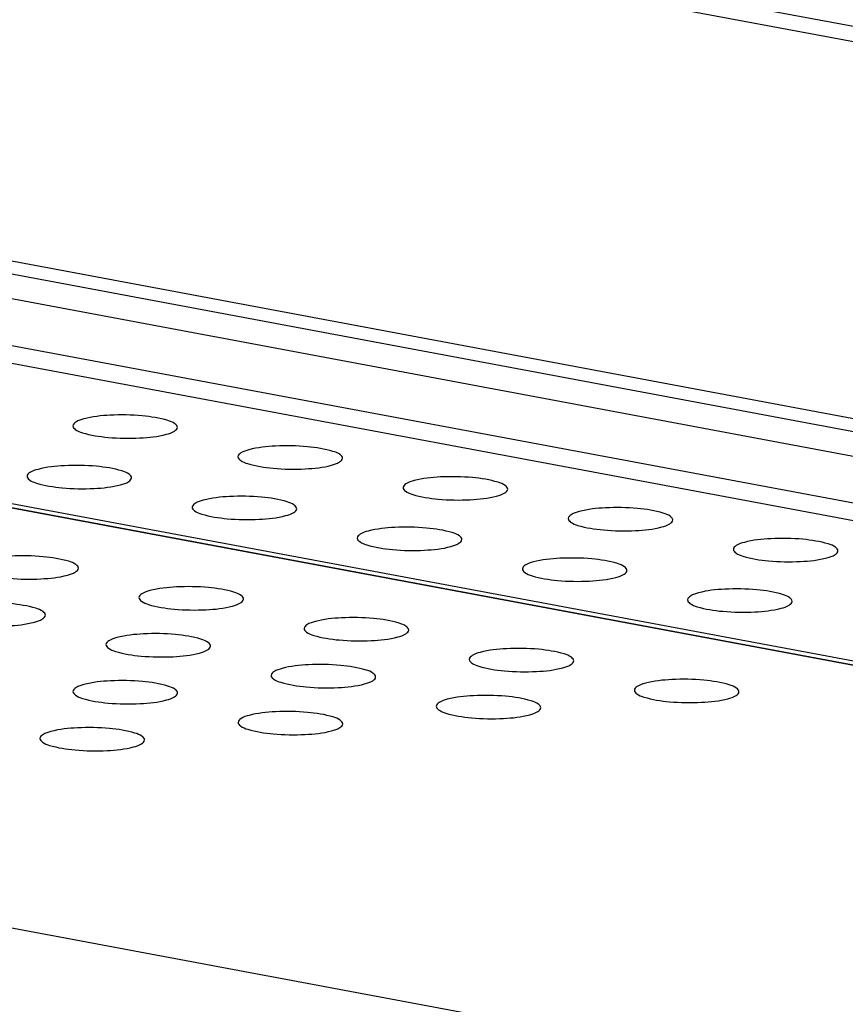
# Model space of a CAD drawing. Header units: millimetres. Extents: x 19192 to 20904, y 1507 to 2734.
# Tile 18 of 80: x 19525 to 19545, y 1694 to 1718. Entities that reach past the tile are written whole.
import ezdxf

# ---------------------------------------------------------------- set-up
doc = ezdxf.new("R2010")
doc.units = ezdxf.units.MM
doc.layers.add('02___PRT_ALL_AXES', color=7, linetype='Continuous')

msp = doc.modelspace()

# ---------------------------------------------------------------- linework, layer by layer
at = {"color": 7, "linetype": 'Continuous'}
for p, q in [((19197.118, 1782.717), (19609.942, 1705.514)), ((19608.723, 1705.369), (19195.899, 1782.572)), ((19195.237, 1773.695), (19608.061, 1696.492)), ((20024.58, 1618.28), (19194.439, 1773.526)), ((20024.249, 1617.752), (19194.108, 1772.998)), ((20025.196, 1616.457), (19192.996, 1772.088)), ((19193.209, 1771.633), (20025.409, 1616.002)), ((20066.845, 1604.783), (19284.294, 1751.135)), ((20066.848, 1604.79), (19284.328, 1751.136)), ((19284.539, 1751.202), (20066.879, 1604.889)), ((20063.704, 1595.328), (19262.454, 1745.177))]:
    msp.add_line(p, q, dxfattribs=at)
at = {"layer": '02___PRT_ALL_AXES', "color": 7, "linetype": 'Continuous'}
for points, knots in [([(19526.632, 1708.268), (19526.565, 1708.25), (19526.468, 1708.223), (19526.37, 1708.14), (19526.369, 1708.103)], [0, 0, 0, 0, 0.6489, 1, 1, 1, 1]), ([(19528.869, 1708.065), (19528.87, 1708.1), (19528.788, 1708.181), (19528.508, 1708.279), (19527.979, 1708.362), (19527.307, 1708.371), (19526.837, 1708.324), (19526.632, 1708.268)], [0, 0, 0, 0, 0.04474, 0.126624, 0.39482, 0.724745, 1, 1, 1, 1]), ([(19526.369, 1708.103), (19526.369, 1708.068), (19526.45, 1707.986), (19526.73, 1707.888), (19527.26, 1707.805), (19527.931, 1707.797), (19528.401, 1707.843), (19528.606, 1707.899)], [0, 0, 0, 0, 0.04474, 0.126624, 0.39482, 0.724745, 1, 1, 1, 1]), ([(19528.606, 1707.899), (19528.673, 1707.918), (19528.77, 1707.945), (19528.868, 1708.028), (19528.869, 1708.065)], [0, 0, 0, 0, 0.6489, 1, 1, 1, 1]), ([(19532.816, 1707.327), (19532.817, 1707.362), (19532.735, 1707.443), (19532.455, 1707.541), (19531.925, 1707.624), (19531.254, 1707.633), (19530.784, 1707.586), (19530.579, 1707.53)], [0, 0, 0, 0, 0.04474, 0.126624, 0.39482, 0.724745, 1, 1, 1, 1]), ([(19530.316, 1707.364), (19530.315, 1707.33), (19530.397, 1707.248), (19530.677, 1707.15), (19531.206, 1707.067), (19531.878, 1707.059), (19532.348, 1707.105), (19532.553, 1707.161)], [0, 0, 0, 0, 0.04474, 0.126624, 0.39482, 0.724745, 1, 1, 1, 1]), ([(19530.579, 1707.53), (19530.512, 1707.512), (19530.415, 1707.485), (19530.317, 1707.402), (19530.316, 1707.364)], [0, 0, 0, 0, 0.6489, 1, 1, 1, 1]), ([(19532.553, 1707.161), (19532.62, 1707.179), (19532.717, 1707.207), (19532.815, 1707.289), (19532.816, 1707.327)], [0, 0, 0, 0, 0.6489, 1, 1, 1, 1]), ([(19527.773, 1706.859), (19527.774, 1706.893), (19527.693, 1706.975), (19527.412, 1707.073), (19526.883, 1707.156), (19526.212, 1707.164), (19525.742, 1707.118), (19525.537, 1707.062)], [0, 0, 0, 0, 0.04474, 0.126624, 0.39482, 0.724745, 1, 1, 1, 1]), ([(19525.274, 1706.896), (19525.273, 1706.862), (19525.354, 1706.78), (19525.635, 1706.682), (19526.164, 1706.599), (19526.835, 1706.591), (19527.305, 1706.637), (19527.51, 1706.693)], [0, 0, 0, 0, 0.04474, 0.126624, 0.39482, 0.724745, 1, 1, 1, 1]), ([(19525.537, 1707.062), (19525.47, 1707.044), (19525.372, 1707.016), (19525.274, 1706.934), (19525.274, 1706.896)], [0, 0, 0, 0, 0.6489, 1, 1, 1, 1]), ([(19527.51, 1706.693), (19527.577, 1706.711), (19527.675, 1706.739), (19527.773, 1706.821), (19527.773, 1706.859)], [0, 0, 0, 0, 0.6489, 1, 1, 1, 1]), ([(19536.762, 1706.589), (19536.763, 1706.623), (19536.682, 1706.705), (19536.401, 1706.803), (19535.872, 1706.886), (19535.201, 1706.894), (19534.731, 1706.848), (19534.526, 1706.792)], [0, 0, 0, 0, 0.04474, 0.126624, 0.39482, 0.724745, 1, 1, 1, 1]), ([(19534.263, 1706.626), (19534.262, 1706.592), (19534.343, 1706.51), (19534.624, 1706.412), (19535.153, 1706.329), (19535.824, 1706.321), (19536.294, 1706.367), (19536.499, 1706.423)], [0, 0, 0, 0, 0.04474, 0.126624, 0.39482, 0.724745, 1, 1, 1, 1]), ([(19534.526, 1706.792), (19534.459, 1706.774), (19534.361, 1706.746), (19534.263, 1706.664), (19534.263, 1706.626)], [0, 0, 0, 0, 0.6489, 1, 1, 1, 1]), ([(19531.72, 1706.121), (19531.721, 1706.155), (19531.64, 1706.237), (19531.359, 1706.335), (19530.83, 1706.418), (19530.158, 1706.426), (19529.689, 1706.38), (19529.484, 1706.324)], [0, 0, 0, 0, 0.04474, 0.126624, 0.39482, 0.724745, 1, 1, 1, 1]), ([(19536.499, 1706.423), (19536.566, 1706.441), (19536.664, 1706.469), (19536.762, 1706.551), (19536.762, 1706.589)], [0, 0, 0, 0, 0.6489, 1, 1, 1, 1]), ([(19529.484, 1706.324), (19529.417, 1706.306), (19529.319, 1706.278), (19529.221, 1706.196), (19529.22, 1706.158)], [0, 0, 0, 0, 0.6489, 1, 1, 1, 1]), ([(19529.22, 1706.158), (19529.22, 1706.124), (19529.301, 1706.042), (19529.581, 1705.944), (19530.111, 1705.861), (19530.782, 1705.852), (19531.252, 1705.899), (19531.457, 1705.955)], [0, 0, 0, 0, 0.04474, 0.126624, 0.39482, 0.724745, 1, 1, 1, 1]), ([(19540.709, 1705.851), (19540.71, 1705.885), (19540.629, 1705.967), (19540.348, 1706.065), (19539.819, 1706.148), (19539.147, 1706.156), (19538.678, 1706.11), (19538.473, 1706.054)], [0, 0, 0, 0, 0.04474, 0.126624, 0.39482, 0.724745, 1, 1, 1, 1]), ([(19531.457, 1705.955), (19531.524, 1705.973), (19531.621, 1706.001), (19531.719, 1706.083), (19531.72, 1706.121)], [0, 0, 0, 0, 0.6489, 1, 1, 1, 1]), ([(19538.473, 1706.054), (19538.406, 1706.036), (19538.308, 1706.008), (19538.21, 1705.926), (19538.209, 1705.888)], [0, 0, 0, 0, 0.6489, 1, 1, 1, 1]), ([(19535.667, 1705.383), (19535.668, 1705.417), (19535.586, 1705.499), (19535.306, 1705.597), (19534.776, 1705.68), (19534.105, 1705.688), (19533.635, 1705.642), (19533.43, 1705.586)], [0, 0, 0, 0, 0.04474, 0.126624, 0.39482, 0.724745, 1, 1, 1, 1]), ([(19538.209, 1705.888), (19538.209, 1705.854), (19538.29, 1705.772), (19538.57, 1705.674), (19539.1, 1705.591), (19539.771, 1705.583), (19540.241, 1705.629), (19540.446, 1705.685)], [0, 0, 0, 0, 0.04474, 0.126624, 0.39482, 0.724745, 1, 1, 1, 1]), ([(19540.446, 1705.685), (19540.513, 1705.703), (19540.61, 1705.731), (19540.708, 1705.813), (19540.709, 1705.851)], [0, 0, 0, 0, 0.6489, 1, 1, 1, 1]), ([(19533.43, 1705.586), (19533.363, 1705.568), (19533.266, 1705.54), (19533.168, 1705.458), (19533.167, 1705.42)], [0, 0, 0, 0, 0.6489, 1, 1, 1, 1]), ([(19533.167, 1705.42), (19533.166, 1705.385), (19533.248, 1705.304), (19533.528, 1705.206), (19534.057, 1705.123), (19534.729, 1705.114), (19535.199, 1705.161), (19535.404, 1705.217)], [0, 0, 0, 0, 0.04474, 0.126624, 0.39482, 0.724745, 1, 1, 1, 1]), ([(19535.404, 1705.217), (19535.471, 1705.235), (19535.568, 1705.262), (19535.666, 1705.345), (19535.667, 1705.383)], [0, 0, 0, 0, 0.6489, 1, 1, 1, 1]), ([(19542.419, 1705.316), (19542.352, 1705.298), (19542.255, 1705.27), (19542.157, 1705.188), (19542.156, 1705.15)], [0, 0, 0, 0, 0.6489, 1, 1, 1, 1]), ([(19544.656, 1705.113), (19544.657, 1705.147), (19544.575, 1705.229), (19544.295, 1705.327), (19543.765, 1705.41), (19543.094, 1705.418), (19542.624, 1705.372), (19542.419, 1705.316)], [0, 0, 0, 0, 0.04474, 0.126624, 0.39482, 0.724745, 1, 1, 1, 1]), ([(19526.503, 1704.697), (19526.504, 1704.732), (19526.422, 1704.814), (19526.142, 1704.911), (19525.612, 1704.995), (19524.941, 1705.003), (19524.471, 1704.957), (19524.266, 1704.901)], [0, 0, 0, 0, 0.04474, 0.126624, 0.39482, 0.724745, 1, 1, 1, 1]), ([(19542.156, 1705.15), (19542.155, 1705.116), (19542.237, 1705.034), (19542.517, 1704.936), (19543.046, 1704.853), (19543.718, 1704.844), (19544.188, 1704.891), (19544.393, 1704.947)], [0, 0, 0, 0, 0.04474, 0.126624, 0.39482, 0.724745, 1, 1, 1, 1]), ([(19544.393, 1704.947), (19544.46, 1704.965), (19544.557, 1704.992), (19544.655, 1705.075), (19544.656, 1705.113)], [0, 0, 0, 0, 0.6489, 1, 1, 1, 1]), ([(19524.003, 1704.735), (19524.002, 1704.7), (19524.084, 1704.618), (19524.364, 1704.521), (19524.893, 1704.437), (19525.565, 1704.429), (19526.035, 1704.476), (19526.24, 1704.532)], [0, 0, 0, 0, 0.04474, 0.126624, 0.39482, 0.724745, 1, 1, 1, 1]), ([(19537.377, 1704.848), (19537.31, 1704.829), (19537.213, 1704.802), (19537.115, 1704.719), (19537.114, 1704.682)], [0, 0, 0, 0, 0.6489, 1, 1, 1, 1]), ([(19539.613, 1704.644), (19539.614, 1704.679), (19539.533, 1704.761), (19539.253, 1704.859), (19538.723, 1704.942), (19538.052, 1704.95), (19537.582, 1704.904), (19537.377, 1704.848)], [0, 0, 0, 0, 0.04474, 0.126624, 0.39482, 0.724745, 1, 1, 1, 1]), ([(19526.24, 1704.532), (19526.307, 1704.55), (19526.404, 1704.577), (19526.502, 1704.66), (19526.503, 1704.697)], [0, 0, 0, 0, 0.6489, 1, 1, 1, 1]), ([(19537.114, 1704.682), (19537.113, 1704.647), (19537.194, 1704.566), (19537.475, 1704.468), (19538.004, 1704.385), (19538.675, 1704.376), (19539.145, 1704.423), (19539.35, 1704.479)], [0, 0, 0, 0, 0.04474, 0.126624, 0.39482, 0.724745, 1, 1, 1, 1]), ([(19539.35, 1704.479), (19539.417, 1704.497), (19539.515, 1704.524), (19539.613, 1704.607), (19539.613, 1704.644)], [0, 0, 0, 0, 0.6489, 1, 1, 1, 1]), ([(19530.45, 1703.959), (19530.45, 1703.994), (19530.369, 1704.076), (19530.089, 1704.173), (19529.559, 1704.257), (19528.888, 1704.265), (19528.418, 1704.218), (19528.213, 1704.162)], [0, 0, 0, 0, 0.04474, 0.126624, 0.39482, 0.724745, 1, 1, 1, 1]), ([(19528.213, 1704.162), (19528.146, 1704.144), (19528.049, 1704.117), (19527.951, 1704.034), (19527.95, 1703.997)], [0, 0, 0, 0, 0.6489, 1, 1, 1, 1]), ([(19541.324, 1704.11), (19541.257, 1704.091), (19541.159, 1704.064), (19541.061, 1703.981), (19541.06, 1703.944)], [0, 0, 0, 0, 0.6489, 1, 1, 1, 1]), ([(19543.56, 1703.906), (19543.561, 1703.941), (19543.48, 1704.023), (19543.199, 1704.12), (19542.67, 1704.204), (19541.999, 1704.212), (19541.529, 1704.166), (19541.324, 1704.11)], [0, 0, 0, 0, 0.04474, 0.126624, 0.39482, 0.724745, 1, 1, 1, 1]), ([(19525.714, 1703.575), (19525.715, 1703.609), (19525.634, 1703.691), (19525.353, 1703.789), (19524.824, 1703.872), (19524.152, 1703.88), (19523.683, 1703.834), (19523.478, 1703.778)], [0, 0, 0, 0, 0.04474, 0.126624, 0.39482, 0.724745, 1, 1, 1, 1]), ([(19527.95, 1703.997), (19527.949, 1703.962), (19528.03, 1703.88), (19528.311, 1703.783), (19528.84, 1703.699), (19529.511, 1703.691), (19529.981, 1703.737), (19530.186, 1703.793)], [0, 0, 0, 0, 0.04474, 0.126624, 0.39482, 0.724745, 1, 1, 1, 1]), ([(19530.186, 1703.793), (19530.253, 1703.812), (19530.351, 1703.839), (19530.449, 1703.922), (19530.45, 1703.959)], [0, 0, 0, 0, 0.6489, 1, 1, 1, 1]), ([(19541.06, 1703.944), (19541.06, 1703.909), (19541.141, 1703.827), (19541.421, 1703.73), (19541.951, 1703.646), (19542.622, 1703.638), (19543.092, 1703.685), (19543.297, 1703.741)], [0, 0, 0, 0, 0.04474, 0.126624, 0.39482, 0.724745, 1, 1, 1, 1]), ([(19543.297, 1703.741), (19543.364, 1703.759), (19543.461, 1703.786), (19543.559, 1703.869), (19543.56, 1703.906)], [0, 0, 0, 0, 0.6489, 1, 1, 1, 1]), ([(19523.214, 1703.612), (19523.214, 1703.578), (19523.295, 1703.496), (19523.575, 1703.398), (19524.105, 1703.315), (19524.776, 1703.307), (19525.246, 1703.353), (19525.451, 1703.409)], [0, 0, 0, 0, 0.04474, 0.126624, 0.39482, 0.724745, 1, 1, 1, 1]), ([(19525.451, 1703.409), (19525.518, 1703.427), (19525.615, 1703.455), (19525.713, 1703.537), (19525.714, 1703.575)], [0, 0, 0, 0, 0.6489, 1, 1, 1, 1]), ([(19532.16, 1703.424), (19532.093, 1703.406), (19531.995, 1703.379), (19531.897, 1703.296), (19531.896, 1703.259)], [0, 0, 0, 0, 0.6489, 1, 1, 1, 1]), ([(19534.396, 1703.221), (19534.397, 1703.256), (19534.316, 1703.337), (19534.035, 1703.435), (19533.506, 1703.518), (19532.835, 1703.527), (19532.365, 1703.48), (19532.16, 1703.424)], [0, 0, 0, 0, 0.04474, 0.126624, 0.39482, 0.724745, 1, 1, 1, 1]), ([(19529.661, 1702.837), (19529.662, 1702.871), (19529.58, 1702.953), (19529.3, 1703.051), (19528.77, 1703.134), (19528.099, 1703.142), (19527.629, 1703.096), (19527.424, 1703.04)], [0, 0, 0, 0, 0.04474, 0.126624, 0.39482, 0.724745, 1, 1, 1, 1]), ([(19531.896, 1703.259), (19531.896, 1703.224), (19531.977, 1703.142), (19532.257, 1703.044), (19532.787, 1702.961), (19533.458, 1702.953), (19533.928, 1702.999), (19534.133, 1703.055)], [0, 0, 0, 0, 0.04474, 0.126624, 0.39482, 0.724745, 1, 1, 1, 1]), ([(19534.133, 1703.055), (19534.2, 1703.074), (19534.297, 1703.101), (19534.395, 1703.184), (19534.396, 1703.221)], [0, 0, 0, 0, 0.6489, 1, 1, 1, 1]), ([(19527.161, 1702.874), (19527.16, 1702.84), (19527.242, 1702.758), (19527.522, 1702.66), (19528.051, 1702.577), (19528.723, 1702.568), (19529.193, 1702.615), (19529.398, 1702.671)], [0, 0, 0, 0, 0.04474, 0.126624, 0.39482, 0.724745, 1, 1, 1, 1]), ([(19527.424, 1703.04), (19527.357, 1703.022), (19527.26, 1702.994), (19527.162, 1702.912), (19527.161, 1702.874)], [0, 0, 0, 0, 0.6489, 1, 1, 1, 1]), ([(19529.398, 1702.671), (19529.465, 1702.689), (19529.562, 1702.716), (19529.66, 1702.799), (19529.661, 1702.837)], [0, 0, 0, 0, 0.6489, 1, 1, 1, 1]), ([(19536.106, 1702.686), (19536.039, 1702.668), (19535.942, 1702.641), (19535.844, 1702.558), (19535.843, 1702.52)], [0, 0, 0, 0, 0.6489, 1, 1, 1, 1]), ([(19538.343, 1702.483), (19538.344, 1702.518), (19538.262, 1702.599), (19537.982, 1702.697), (19537.452, 1702.78), (19536.781, 1702.789), (19536.311, 1702.742), (19536.106, 1702.686)], [0, 0, 0, 0, 0.04474, 0.126624, 0.39482, 0.724745, 1, 1, 1, 1]), ([(19533.607, 1702.099), (19533.608, 1702.133), (19533.527, 1702.215), (19533.247, 1702.313), (19532.717, 1702.396), (19532.046, 1702.404), (19531.576, 1702.358), (19531.371, 1702.302)], [0, 0, 0, 0, 0.04474, 0.126624, 0.39482, 0.724745, 1, 1, 1, 1]), ([(19535.843, 1702.52), (19535.842, 1702.486), (19535.924, 1702.404), (19536.204, 1702.306), (19536.734, 1702.223), (19537.405, 1702.215), (19537.875, 1702.261), (19538.08, 1702.317)], [0, 0, 0, 0, 0.04474, 0.126624, 0.39482, 0.724745, 1, 1, 1, 1]), ([(19538.08, 1702.317), (19538.147, 1702.335), (19538.244, 1702.363), (19538.342, 1702.445), (19538.343, 1702.483)], [0, 0, 0, 0, 0.6489, 1, 1, 1, 1]), ([(19531.108, 1702.136), (19531.107, 1702.101), (19531.188, 1702.02), (19531.469, 1701.922), (19531.998, 1701.839), (19532.669, 1701.83), (19533.139, 1701.877), (19533.344, 1701.933)], [0, 0, 0, 0, 0.04474, 0.126624, 0.39482, 0.724745, 1, 1, 1, 1]), ([(19531.371, 1702.302), (19531.304, 1702.284), (19531.206, 1702.256), (19531.109, 1702.174), (19531.108, 1702.136)], [0, 0, 0, 0, 0.6489, 1, 1, 1, 1]), ([(19526.635, 1701.917), (19526.568, 1701.899), (19526.471, 1701.872), (19526.373, 1701.789), (19526.372, 1701.752)], [0, 0, 0, 0, 0.6489, 1, 1, 1, 1]), ([(19528.872, 1701.714), (19528.873, 1701.749), (19528.791, 1701.83), (19528.511, 1701.928), (19527.982, 1702.011), (19527.31, 1702.02), (19526.84, 1701.973), (19526.635, 1701.917)], [0, 0, 0, 0, 0.04474, 0.126624, 0.39482, 0.724745, 1, 1, 1, 1]), ([(19533.344, 1701.933), (19533.411, 1701.951), (19533.509, 1701.978), (19533.607, 1702.061), (19533.607, 1702.099)], [0, 0, 0, 0, 0.6489, 1, 1, 1, 1]), ([(19540.053, 1701.948), (19539.986, 1701.93), (19539.889, 1701.903), (19539.791, 1701.82), (19539.79, 1701.782)], [0, 0, 0, 0, 0.6489, 1, 1, 1, 1]), ([(19542.29, 1701.745), (19542.29, 1701.779), (19542.209, 1701.861), (19541.929, 1701.959), (19541.399, 1702.042), (19540.728, 1702.051), (19540.258, 1702.004), (19540.053, 1701.948)], [0, 0, 0, 0, 0.04474, 0.126624, 0.39482, 0.724745, 1, 1, 1, 1]), ([(19526.372, 1701.752), (19526.371, 1701.717), (19526.453, 1701.635), (19526.733, 1701.537), (19527.263, 1701.454), (19527.934, 1701.446), (19528.404, 1701.492), (19528.609, 1701.548)], [0, 0, 0, 0, 0.04474, 0.126624, 0.39482, 0.724745, 1, 1, 1, 1]), ([(19528.609, 1701.548), (19528.676, 1701.567), (19528.773, 1701.594), (19528.871, 1701.677), (19528.872, 1701.714)], [0, 0, 0, 0, 0.6489, 1, 1, 1, 1]), ([(19537.554, 1701.36), (19537.555, 1701.395), (19537.474, 1701.477), (19537.193, 1701.575), (19536.664, 1701.658), (19535.992, 1701.666), (19535.523, 1701.62), (19535.318, 1701.564)], [0, 0, 0, 0, 0.04474, 0.126624, 0.39482, 0.724745, 1, 1, 1, 1]), ([(19539.79, 1701.782), (19539.789, 1701.748), (19539.87, 1701.666), (19540.151, 1701.568), (19540.68, 1701.485), (19541.351, 1701.477), (19541.821, 1701.523), (19542.026, 1701.579)], [0, 0, 0, 0, 0.04474, 0.126624, 0.39482, 0.724745, 1, 1, 1, 1]), ([(19542.026, 1701.579), (19542.093, 1701.597), (19542.191, 1701.625), (19542.289, 1701.707), (19542.29, 1701.745)], [0, 0, 0, 0, 0.6489, 1, 1, 1, 1]), ([(19535.318, 1701.564), (19535.251, 1701.545), (19535.153, 1701.518), (19535.055, 1701.435), (19535.054, 1701.398)], [0, 0, 0, 0, 0.6489, 1, 1, 1, 1]), ([(19532.819, 1700.976), (19532.819, 1701.011), (19532.738, 1701.092), (19532.458, 1701.19), (19531.928, 1701.273), (19531.257, 1701.282), (19530.787, 1701.235), (19530.582, 1701.179)], [0, 0, 0, 0, 0.04474, 0.126624, 0.39482, 0.724745, 1, 1, 1, 1]), ([(19535.054, 1701.398), (19535.054, 1701.363), (19535.135, 1701.282), (19535.415, 1701.184), (19535.945, 1701.101), (19536.616, 1701.092), (19537.086, 1701.139), (19537.291, 1701.195)], [0, 0, 0, 0, 0.04474, 0.126624, 0.39482, 0.724745, 1, 1, 1, 1]), ([(19537.291, 1701.195), (19537.358, 1701.213), (19537.455, 1701.24), (19537.553, 1701.323), (19537.554, 1701.36)], [0, 0, 0, 0, 0.6489, 1, 1, 1, 1]), ([(19530.319, 1701.013), (19530.318, 1700.979), (19530.399, 1700.897), (19530.68, 1700.799), (19531.209, 1700.716), (19531.881, 1700.708), (19532.35, 1700.754), (19532.555, 1700.81)], [0, 0, 0, 0, 0.04474, 0.126624, 0.39482, 0.724745, 1, 1, 1, 1]), ([(19530.582, 1701.179), (19530.515, 1701.161), (19530.418, 1701.134), (19530.32, 1701.051), (19530.319, 1701.013)], [0, 0, 0, 0, 0.6489, 1, 1, 1, 1]), ([(19532.555, 1700.81), (19532.623, 1700.828), (19532.72, 1700.856), (19532.818, 1700.938), (19532.819, 1700.976)], [0, 0, 0, 0, 0.6489, 1, 1, 1, 1]), ([(19525.847, 1700.795), (19525.78, 1700.776), (19525.682, 1700.749), (19525.584, 1700.667), (19525.584, 1700.629)], [0, 0, 0, 0, 0.6489, 1, 1, 1, 1]), ([(19528.083, 1700.592), (19528.084, 1700.626), (19528.003, 1700.708), (19527.722, 1700.806), (19527.193, 1700.889), (19526.522, 1700.897), (19526.052, 1700.851), (19525.847, 1700.795)], [0, 0, 0, 0, 0.04474, 0.126624, 0.39482, 0.724745, 1, 1, 1, 1]), ([(19525.584, 1700.629), (19525.583, 1700.594), (19525.664, 1700.513), (19525.944, 1700.415), (19526.474, 1700.332), (19527.145, 1700.323), (19527.615, 1700.37), (19527.82, 1700.426)], [0, 0, 0, 0, 0.04474, 0.126624, 0.39482, 0.724745, 1, 1, 1, 1]), ([(19527.82, 1700.426), (19527.887, 1700.444), (19527.984, 1700.471), (19528.082, 1700.554), (19528.083, 1700.592)], [0, 0, 0, 0, 0.6489, 1, 1, 1, 1])]:
    msp.add_open_spline(points, degree=3, knots=knots, dxfattribs=at)

doc.saveas('drawing.dxf')
